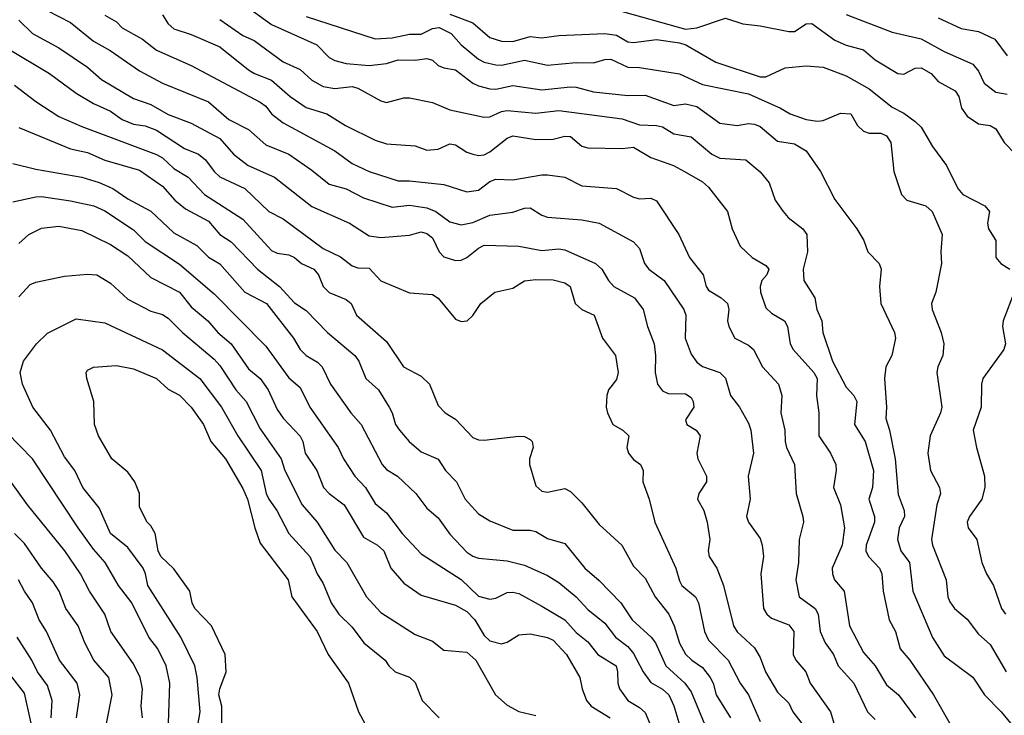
# Model space of a CAD drawing. Header units: metres. Extents: x -51132 to -49532, y -231222 to -229437.
# Tile 185 of 256: x -50679 to -50593, y -229743 to -229682. Entities that reach past the tile are written whole.
import ezdxf

# ---------------------------------------------------------------- set-up
doc = ezdxf.new("R2010")
doc.units = ezdxf.units.M
doc.layers.add('CONTOUR_INDEX', color=1, linetype='Continuous')
doc.layers.add('CONTOUR_INTER', color=3, linetype='Continuous')

msp = doc.modelspace()

# ---------------------------------------------------------------- linework, layer by layer
at = {"layer": 'CONTOUR_INDEX'}
for points, elevation in [([(-50676.608, -229681.259), (-50674.58, -229682.302), (-50672.58, -229683.949), (-50671.12, -229684.759), (-50668.58, -229686.515), (-50666.58, -229687.588), (-50662.58, -229689.213), (-50660.811, -229690.759), (-50659.08, -229691.628), (-50657.58, -229692.947), (-50655.58, -229693.776), (-50653.58, -229695.156), (-50652.08, -229696.375), (-50650.58, -229696.765), (-50649.08, -229697.557), (-50646.58, -229698.385), (-50645.08, -229698.191), (-50643.58, -229698.433), (-50642.795, -229698.759), (-50641.58, -229699.644), (-50640.58, -229699.899), (-50639.58, -229699.704), (-50638.08, -229699.056), (-50636.08, -229698.792), (-50635.08, -229698.454), (-50634.58, -229698.43), (-50633.58, -229699.081), (-50633.08, -229699.24), (-50630.08, -229699.472), (-50628.58, -229699.774), (-50625.58, -229701.381), (-50625.08, -229701.953), (-50624.628, -229703.259), (-50624.269, -229703.759), (-50622.922, -229704.759), (-50621.215, -229707.259), (-50621.05, -229707.759), (-50621.113, -229709.759), (-50620.58, -229711.144), (-50620.08, -229711.84), (-50619.58, -229712.228), (-50618.08, -229712.742), (-50617.58, -229713.226), (-50617.146, -229714.759), (-50616.386, -229715.759), (-50615.58, -229717.139), (-50615.382, -229717.759), (-50615.153, -229719.759), (-50615.631, -229721.759), (-50615.435, -229723.759), (-50615.753, -229725.259), (-50615.58, -229725.765), (-50614.58, -229727.185), (-50614.394, -229727.759), (-50614.285, -229728.759), (-50614.53, -229730.259), (-50614.284, -229733.259), (-50613.989, -229733.759), (-50613.58, -229734.119), (-50612.08, -229734.698), (-50611.652, -229735.259), (-50611.711, -229737.259), (-50611.47, -229737.759), (-50610.606, -229738.759), (-50610.222, -229739.759), (-50608.459, -229742.259), (-50608.08, -229743.531)], 60), ([(-50654.08, -229681.797), (-50648.08, -229683.74), (-50646.58, -229683.646), (-50645.08, -229683.329), (-50644.08, -229683.334), (-50643.08, -229682.825), (-50642.508, -229682.759), (-50641.462, -229683.259), (-50640.582, -229684.259), (-50639.08, -229685.516), (-50638.58, -229685.777), (-50637.58, -229686.008), (-50637.08, -229686.029), (-50635.08, -229685.589), (-50633.08, -229686.031), (-50630.58, -229685.784), (-50629.08, -229685.836), (-50628.08, -229685.529), (-50627.58, -229685.513), (-50626.08, -229686.185), (-50625.08, -229686.231), (-50621.58, -229686.787), (-50619.58, -229687.713), (-50615.58, -229688.509), (-50612.8, -229689.759), (-50611.974, -229690.259), (-50610.58, -229690.757), (-50609.58, -229690.888), (-50609.08, -229690.83), (-50607.58, -229690.201), (-50606.702, -229690.259), (-50606.107, -229691.259), (-50605.58, -229691.773), (-50605.08, -229691.931), (-50604.08, -229691.946), (-50603.58, -229692.157), (-50603.222, -229692.759), (-50602.949, -229695.259), (-50602.294, -229697.259), (-50601.807, -229697.759), (-50600.167, -229698.259), (-50599.621, -229698.759), (-50598.74, -229700.759), (-50598.848, -229702.259), (-50598.786, -229703.259), (-50599.297, -229705.759), (-50599.668, -229706.759), (-50599.624, -229707.259), (-50598.817, -229709.259), (-50598.585, -229710.259), (-50598.682, -229711.259), (-50599.129, -229712.259), (-50599.2, -229712.759), (-50598.772, -229715.759), (-50598.875, -229716.259), (-50599.794, -229718.259), (-50599.992, -229719.759), (-50599.744, -229721.259), (-50598.969, -229722.759), (-50598.879, -229723.259), (-50599.218, -229724.259), (-50599.684, -229727.259), (-50599.596, -229727.759), (-50598.405, -229730.759), (-50598.237, -229732.259), (-50598.08, -229732.694), (-50597.673, -229733.259), (-50596.58, -229734.206), (-50595.58, -229735.49), (-50594.58, -229736.403), (-50593.164, -229738.759)], 55), ([(-50679.58, -229694.566), (-50677.58, -229695.066), (-50673.58, -229695.751), (-50672.08, -229696.224), (-50670.879, -229696.759), (-50669.58, -229697.635), (-50667.58, -229698.716), (-50665.58, -229700.607), (-50663.58, -229701.706), (-50662.58, -229702.715), (-50661.58, -229703.309), (-50659.407, -229705.759), (-50657.517, -229706.759), (-50655.18, -229709.759), (-50654.598, -229710.759), (-50654.065, -229711.259), (-50653.08, -229711.85), (-50652.692, -229712.259), (-50651.94, -229713.759), (-50650.185, -229716.259), (-50649.294, -229717.259), (-50647.45, -229720.759), (-50647.08, -229721.187), (-50646.114, -229721.759), (-50644.52, -229723.259), (-50643.58, -229724.556), (-50642.58, -229725.397), (-50641.58, -229726.811), (-50640.08, -229728.382), (-50639.58, -229728.729), (-50639.08, -229728.883), (-50636.58, -229729.111), (-50635.08, -229729.509), (-50633.08, -229730.409), (-50632.08, -229731.016), (-50630.587, -229732.259), (-50629.58, -229733.363), (-50628.08, -229734.529), (-50627.159, -229735.759), (-50626.08, -229736.574), (-50625.58, -229737.182), (-50624.751, -229738.759), (-50624.08, -229739.697), (-50623.08, -229740.266), (-50622.506, -229740.759), (-50622.08, -229741.721), (-50621.476, -229743.759)], 65), ([(-50661.396, -229743.259), (-50661.403, -229741.759), (-50661.653, -229740.759), (-50661.582, -229740.259), (-50661.02, -229738.759), (-50661.12, -229737.259), (-50662.307, -229734.759), (-50663.757, -229733.259), (-50663.988, -229732.759), (-50664.188, -229731.759), (-50665.58, -229729.821), (-50666.724, -229728.759), (-50666.956, -229728.259), (-50667.218, -229726.759), (-50667.58, -229726.09), (-50667.908, -229725.759), (-50668.58, -229724.462), (-50668.58, -229723.259), (-50668.988, -229722.259), (-50669.58, -229721.408), (-50670.975, -229720.259), (-50672.131, -229718.259), (-50672.493, -229717.259), (-50672.55, -229715.259), (-50673.138, -229713.259), (-50673.198, -229712.759), (-50673.08, -229712.555), (-50672.58, -229712.285), (-50670.58, -229712.128), (-50669.08, -229712.43), (-50667.088, -229713.259), (-50666.08, -229714.196), (-50665.08, -229714.717), (-50664.08, -229715.75), (-50662.99, -229717.259), (-50662.354, -229718.759), (-50661.088, -229720.259), (-50659.58, -229722.82), (-50659.164, -229723.759), (-50658.548, -229726.259), (-50658.08, -229727.574), (-50655.646, -229730.759), (-50655.307, -229732.259), (-50653.111, -229735.259), (-50652.152, -229737.259), (-50650.386, -229739.759), (-50649.511, -229742.259), (-50648.973, -229743.259)], 70), ([(-50674.059, -229742.759), (-50673.749, -229740.759), (-50673.999, -229739.759), (-50675.515, -229737.759), (-50676.672, -229735.259), (-50677.297, -229734.259), (-50677.864, -229732.759), (-50678.585, -229731.759), (-50679.092, -229730.759)], 65)]:
    msp.add_lwpolyline(points, dxfattribs=dict(at, elevation=elevation))
at = {"layer": 'CONTOUR_INTER'}
for points, elevation in [([(-50659.49, -229680.759), (-50657.08, -229682.499), (-50653.138, -229684.259), (-50652.08, -229685.347), (-50651.58, -229685.616), (-50650.58, -229685.866), (-50648.58, -229686.04), (-50647.08, -229685.871), (-50646.08, -229685.574), (-50644.58, -229685.591), (-50643.58, -229685.447), (-50643.08, -229685.586), (-50642.58, -229686.045), (-50642.094, -229686.259), (-50641.08, -229686.425), (-50639.58, -229687.576), (-50639.08, -229687.826), (-50638.08, -229688.08), (-50637.58, -229688.101), (-50636.08, -229687.799), (-50633.58, -229688.158), (-50631.08, -229687.912), (-50630.58, -229687.937), (-50629.08, -229688.348), (-50626.08, -229688.675), (-50624.58, -229688.642), (-50622.08, -229689.537), (-50621.08, -229689.397), (-50620.08, -229689.632), (-50618.08, -229691.069), (-50616.58, -229691.265), (-50615.58, -229691.099), (-50615.08, -229691.146), (-50614.58, -229691.369), (-50613.08, -229692.621), (-50611.58, -229692.874), (-50610.58, -229693.462), (-50609.335, -229695.259), (-50608.08, -229697.709), (-50606.153, -229700.259), (-50605.556, -229701.259), (-50605.198, -229702.259), (-50604.23, -229703.259), (-50604.054, -229703.759), (-50604.192, -229705.259), (-50604.077, -229706.759), (-50602.878, -229709.259), (-50602.816, -229709.759), (-50603.107, -229711.259), (-50603.646, -229712.259), (-50603.753, -229713.259), (-50603.574, -229715.759), (-50603.655, -229716.759), (-50603.323, -229717.759), (-50602.839, -229720.259), (-50602.58, -229723.344), (-50602.049, -229724.759), (-50602.018, -229725.259), (-50602.47, -229726.259), (-50602.637, -229727.259), (-50602.326, -229728.259), (-50601.582, -229729.259), (-50601.281, -229731.759), (-50599.58, -229735.796), (-50598.58, -229737.384), (-50596.08, -229739.239), (-50595.07, -229740.759), (-50593.619, -229742.259), (-50591.946, -229744.259)], 56), ([(-50671.58, -229681.667), (-50670.58, -229682.269), (-50670.08, -229682.786), (-50668.318, -229683.759), (-50667.08, -229684.724), (-50664.08, -229686.061), (-50658.08, -229689.237), (-50657.58, -229689.595), (-50657.077, -229690.259), (-50656.08, -229691.041), (-50651.58, -229693.483), (-50650.08, -229694.573), (-50648.579, -229695.259), (-50646.08, -229696.079), (-50645.08, -229696.075), (-50642.08, -229696.4), (-50640.08, -229697.037), (-50639.08, -229696.881), (-50638.08, -229696.149), (-50637.58, -229695.937), (-50636.08, -229696.007), (-50633.58, -229695.551), (-50633.08, -229695.569), (-50631.58, -229695.763), (-50630.08, -229696.524), (-50627.08, -229696.746), (-50625.58, -229697.513), (-50625.08, -229697.639), (-50624.08, -229697.579), (-50623.58, -229697.826), (-50621.648, -229700.759), (-50620.725, -229702.759), (-50619.535, -229704.259), (-50619.279, -229705.259), (-50619.08, -229705.592), (-50617.972, -229706.259), (-50617.431, -229706.759), (-50617.31, -229707.259), (-50617.414, -229708.259), (-50617.311, -229708.759), (-50616.793, -229709.759), (-50615.58, -229710.367), (-50615.153, -229710.759), (-50614.378, -229712.259), (-50612.982, -229713.759), (-50612.689, -229714.759), (-50612.77, -229716.259), (-50612.422, -229717.759), (-50612.399, -229718.759), (-50612.284, -229719.259), (-50611.576, -229720.759), (-50611.442, -229723.259), (-50610.852, -229725.259), (-50610.812, -229725.759), (-50611.183, -229727.259), (-50611.231, -229729.259), (-50611.486, -229730.759), (-50611.196, -229732.259), (-50609.794, -229733.259), (-50609.52, -229733.759), (-50609.345, -229735.259), (-50608.912, -229736.259), (-50608.199, -229737.259), (-50607.78, -229738.259), (-50606.427, -229739.759), (-50605.231, -229742.259), (-50604.58, -229742.907)], 59), ([(-50666.58, -229681.655), (-50666.08, -229682.438), (-50665.58, -229682.88), (-50664.08, -229683.359), (-50661.58, -229684.427), (-50659.08, -229686.428), (-50658.562, -229686.759), (-50657.08, -229687.343), (-50655.458, -229688.759), (-50654.08, -229689.697), (-50652.261, -229690.259), (-50650.66, -229691.259), (-50648.08, -229692.545), (-50647.08, -229692.869), (-50644.58, -229693.05), (-50643.58, -229693.415), (-50642.58, -229693.324), (-50641.58, -229692.874), (-50641.08, -229692.938), (-50640.08, -229693.591), (-50639.58, -229693.764), (-50639.08, -229693.873), (-50638.58, -229693.812), (-50638.08, -229693.553), (-50636.58, -229692.36), (-50636.08, -229692.177), (-50634.08, -229692.492), (-50632.58, -229692.454), (-50631.58, -229692.196), (-50631.08, -229692.214), (-50630.08, -229693.054), (-50629.58, -229693.226), (-50626.58, -229693.263), (-50625.58, -229693.161), (-50624.08, -229694.055), (-50622.116, -229694.759), (-50621.163, -229695.259), (-50619.58, -229696.18), (-50619.08, -229696.62), (-50617.407, -229698.759), (-50617.002, -229700.259), (-50616.32, -229701.759), (-50615.275, -229702.759), (-50614.08, -229703.431), (-50613.831, -229703.759), (-50614, -229704.259), (-50614.43, -229704.759), (-50614.582, -229705.259), (-50614.55, -229705.759), (-50614.08, -229707.126), (-50613.58, -229707.602), (-50612.449, -229708.259), (-50612.207, -229708.759), (-50611.966, -229710.259), (-50611.695, -229710.759), (-50609.902, -229712.759), (-50609.602, -229713.259), (-50609.669, -229714.759), (-50609.48, -229716.259), (-50609.474, -229718.259), (-50608.454, -229719.759), (-50607.99, -229720.759), (-50607.955, -229721.259), (-50608.191, -229722.759), (-50607.597, -229724.259), (-50607.251, -229726.259), (-50607.438, -229727.759), (-50608.306, -229729.759), (-50608.29, -229730.259), (-50608.097, -229730.759), (-50607.254, -229731.759), (-50606.808, -229734.759), (-50605.58, -229737.092), (-50604.576, -229738.259), (-50603.58, -229739.891), (-50602.552, -229740.759), (-50601.058, -229742.759)], 58), ([(-50641.58, -229681.597), (-50639.58, -229682.337), (-50638.08, -229683.627), (-50637.08, -229683.934), (-50636.08, -229683.956), (-50634.58, -229683.535), (-50633.58, -229683.661), (-50632.08, -229683.436), (-50628.08, -229683.271), (-50627.08, -229683.427), (-50626.08, -229683.989), (-50625.58, -229684.066), (-50623.58, -229683.781), (-50621.58, -229684.075), (-50621.053, -229684.259), (-50618.445, -229685.759), (-50614.58, -229687.044), (-50614.08, -229687.048), (-50612.412, -229686.259), (-50610.58, -229686.081), (-50609.08, -229686.199), (-50607.08, -229686.96), (-50605.08, -229688.092), (-50603.08, -229689.669), (-50602.08, -229690.196), (-50601.08, -229690.932), (-50600.58, -229691.427), (-50599.58, -229693.089), (-50598.371, -229694.759), (-50597.367, -229696.759), (-50596.936, -229697.259), (-50595.02, -229698.259), (-50594.619, -229698.759), (-50594.795, -229699.759), (-50594.72, -229700.259), (-50594.066, -229701.259), (-50594.071, -229702.759), (-50593.627, -229703.259), (-50592.845, -229703.759)], 54), ([(-50627.08, -229681.217), (-50621.08, -229682.885), (-50620.08, -229682.791), (-50617.58, -229681.944), (-50616.08, -229682.445), (-50614.58, -229682.605), (-50612.08, -229683.089), (-50611.58, -229683.099), (-50610.58, -229682.438), (-50610.08, -229682.402), (-50608.08, -229683.841), (-50607.08, -229684.283), (-50605.58, -229684.704), (-50604.58, -229685.549), (-50602.593, -229686.759), (-50602.08, -229686.806), (-50601.08, -229686.287), (-50600.58, -229686.258), (-50599.702, -229686.759), (-50599.08, -229687.442), (-50597.61, -229688.259), (-50597.29, -229688.759), (-50597.06, -229689.759), (-50596.58, -229690.463), (-50595.58, -229691.138), (-50594.58, -229691.275), (-50594.08, -229691.571), (-50593.353, -229692.759), (-50592.357, -229693.759)], 53), ([(-50607.08, -229681.616), (-50603.08, -229683.168), (-50600.58, -229683.744), (-50598.58, -229684.841), (-50596.08, -229685.935), (-50595.58, -229686.54), (-50595.08, -229687.58), (-50594.08, -229688.359), (-50593.08, -229688.559)], 52), ([(-50599.08, -229681.921), (-50597.08, -229682.83), (-50595.58, -229683.105), (-50594.156, -229683.759), (-50593.08, -229685.214)], 51), ([(-50679.08, -229682.121), (-50677.871, -229683.259), (-50675.58, -229684.504), (-50673.08, -229686.207), (-50671.885, -229687.259), (-50669.08, -229688.93), (-50667.58, -229689.434), (-50666.08, -229690.328), (-50664.08, -229691.064), (-50661.58, -229692.413), (-50660.382, -229693.759), (-50659.127, -229694.759), (-50656.826, -229695.759), (-50653.58, -229698.316), (-50650.312, -229699.759), (-50648.58, -229700.877), (-50647.58, -229701.005), (-50645.08, -229700.81), (-50644.08, -229700.504), (-50643.58, -229700.665), (-50643.08, -229701.043), (-50642.489, -229702.259), (-50642.08, -229702.686), (-50641.08, -229703.021), (-50640.58, -229702.988), (-50640.08, -229702.756), (-50639.08, -229701.937), (-50638.58, -229701.684), (-50635.58, -229701.776), (-50633.58, -229702.146), (-50632.08, -229701.992), (-50631.58, -229702.08), (-50628.897, -229703.259), (-50628.348, -229703.759), (-50627.782, -229704.759), (-50627.314, -229705.259), (-50625.51, -229706.259), (-50624.765, -229707.259), (-50624.388, -229708.759), (-50623.803, -229710.259), (-50623.68, -229711.259), (-50623.697, -229712.759), (-50623.495, -229713.759), (-50623.08, -229714.353), (-50622.58, -229714.581), (-50621.08, -229714.6), (-50620.58, -229714.925), (-50620.398, -229715.259), (-50620.339, -229715.759), (-50621.08, -229716.87), (-50620.964, -229717.259), (-50620.153, -229717.759), (-50619.788, -229718.259), (-50620.08, -229719.759), (-50620.006, -229720.259), (-50619.245, -229721.759), (-50619.249, -229722.259), (-50619.925, -229723.259), (-50620.023, -229723.759), (-50619.478, -229724.759), (-50619.172, -229725.759), (-50618.963, -229727.259), (-50619.109, -229728.259), (-50619.022, -229728.759), (-50618.342, -229729.759), (-50617.762, -229731.259), (-50616.896, -229734.759), (-50616.58, -229735.288), (-50615.08, -229736.697), (-50614.58, -229737.523), (-50614.123, -229738.759), (-50613.08, -229740.537), (-50612.08, -229741.504), (-50611.743, -229742.259), (-50610.96, -229743.259)], 61), ([(-50661.58, -229682.047), (-50659.58, -229683.442), (-50658.58, -229683.873), (-50656.08, -229685.744), (-50654.58, -229686.413), (-50653.58, -229687.319), (-50652.58, -229687.878), (-50651.58, -229688.067), (-50650.08, -229687.892), (-50649.58, -229688.011), (-50647.58, -229689.134), (-50647.087, -229689.259), (-50645.58, -229688.872), (-50645.08, -229688.878), (-50643.08, -229689.264), (-50641.58, -229689.921), (-50638.58, -229690.553), (-50638.08, -229690.509), (-50637.08, -229690.056), (-50636.58, -229689.959), (-50634.08, -229690.202), (-50632.08, -229689.959), (-50626.58, -229690.683), (-50625.08, -229691.213), (-50623.58, -229691.267), (-50623.08, -229691.374), (-50622.08, -229691.987), (-50620.58, -229692.243), (-50618.773, -229693.759), (-50618.08, -229694.111), (-50615.815, -229694.259), (-50614.58, -229695.302), (-50613.797, -229696.259), (-50613.27, -229697.759), (-50612.563, -229698.759), (-50612.153, -229699.259), (-50610.874, -229700.259), (-50610.526, -229700.759), (-50610.447, -229702.259), (-50610.824, -229703.759), (-50610.773, -229704.759), (-50609.83, -229706.259), (-50609.633, -229707.259), (-50609.205, -229708.259), (-50609.136, -229709.259), (-50608.273, -229711.759), (-50607.08, -229714.028), (-50606.424, -229714.759), (-50606.159, -229715.259), (-50606.374, -229717.259), (-50605.431, -229718.759), (-50604.726, -229721.259), (-50604.804, -229722.759), (-50605.119, -229723.759), (-50604.622, -229725.259), (-50604.627, -229725.759), (-50605.35, -229727.759), (-50605.388, -229728.259), (-50605.158, -229728.759), (-50604.192, -229729.759), (-50603.981, -229730.259), (-50603.875, -229731.759), (-50603.361, -229734.259), (-50602.798, -229735.259), (-50602.384, -229736.759), (-50601.551, -229737.759), (-50599.491, -229740.759), (-50598.08, -229743.258)], 57), ([(-50680.08, -229684.555), (-50676.389, -229686.759), (-50674.08, -229688.447), (-50672.58, -229689.356), (-50671.08, -229690.023), (-50670.08, -229690.762), (-50669.08, -229691.159), (-50668.08, -229691.306), (-50667.08, -229691.668), (-50664.65, -229693.259), (-50663.435, -229693.759), (-50662.824, -229694.259), (-50662.085, -229695.259), (-50661.58, -229695.723), (-50659.402, -229696.759), (-50657.318, -229698.759), (-50656.08, -229699.399), (-50652.58, -229701.968), (-50651.08, -229702.678), (-50650.08, -229703.477), (-50649.58, -229703.644), (-50648.58, -229703.688), (-50647.58, -229704.783), (-50645.08, -229705.812), (-50643.08, -229705.959), (-50642.58, -229706.288), (-50641.08, -229708.115), (-50640.58, -229708.311), (-50640.062, -229708.259), (-50639.58, -229707.788), (-50638.865, -229706.759), (-50637.66, -229705.759), (-50636.08, -229705.402), (-50635.08, -229704.785), (-50634.08, -229704.656), (-50632.58, -229704.701), (-50631.58, -229704.95), (-50631.091, -229705.259), (-50630.662, -229706.759), (-50630.08, -229707.257), (-50629.01, -229707.759), (-50628.285, -229709.759), (-50627.165, -229711.259), (-50626.919, -229712.759), (-50627.08, -229713.352), (-50627.781, -229714.259), (-50627.925, -229714.759), (-50627.962, -229715.759), (-50627.842, -229716.259), (-50627.403, -229717.259), (-50626.518, -229717.759), (-50625.999, -229718.259), (-50626.174, -229719.259), (-50626.032, -229719.759), (-50625.58, -229720.32), (-50624.973, -229720.759), (-50624.747, -229721.259), (-50624.773, -229722.259), (-50624.224, -229723.759), (-50623.734, -229725.759), (-50621.916, -229729.759), (-50621.58, -229730.863), (-50621.401, -229731.259), (-50620.21, -229732.259), (-50619.94, -229732.759), (-50619.422, -229735.259), (-50619.08, -229736.032), (-50617.362, -229737.759), (-50616.311, -229739.759), (-50615.58, -229740.779), (-50614.58, -229743.095)], 62), ([(-50679.439, -229687.759), (-50677.58, -229689.195), (-50675.58, -229690.495), (-50673.58, -229691.365), (-50667.08, -229693.799), (-50666.58, -229694.076), (-50665.58, -229694.999), (-50664.337, -229695.759), (-50662.91, -229697.259), (-50659.58, -229699.408), (-50657.08, -229702.126), (-50656.58, -229702.373), (-50655.58, -229702.523), (-50655.08, -229702.739), (-50654.487, -229703.259), (-50653.41, -229703.759), (-50652.986, -229704.259), (-50652.58, -229705.275), (-50652.08, -229705.778), (-50650.58, -229706.407), (-50650.154, -229706.759), (-50649.682, -229707.759), (-50647.08, -229710.065), (-50645.591, -229712.259), (-50644.08, -229713.076), (-50643.347, -229713.759), (-50642.58, -229715.618), (-50641.975, -229716.259), (-50641.08, -229716.792), (-50639.58, -229718.402), (-50639.08, -229718.61), (-50638.58, -229718.634), (-50635.58, -229718.291), (-50635.08, -229718.319), (-50634.58, -229718.579), (-50634.421, -229718.759), (-50634.311, -229719.259), (-50634.651, -229720.259), (-50634.632, -229720.759), (-50634.08, -229722.593), (-50633.58, -229723.072), (-50633.08, -229723.158), (-50631.58, -229722.829), (-50631.08, -229723.083), (-50630.08, -229724.078), (-50628.58, -229725.964), (-50626.613, -229727.759), (-50625.58, -229729.59), (-50624.58, -229730.629), (-50623.721, -229732.259), (-50622.532, -229733.759), (-50622.053, -229734.759), (-50621.58, -229736.29), (-50621.08, -229737.222), (-50620.525, -229737.759), (-50619.58, -229738.393), (-50618.924, -229739.259), (-50618.655, -229739.759), (-50618.403, -229740.759), (-50617.161, -229742.759)], 63), ([(-50679.08, -229691.452), (-50674.58, -229693.294), (-50673.08, -229693.606), (-50671.58, -229694.281), (-50668.58, -229695.167), (-50666.58, -229696.55), (-50665.504, -229697.759), (-50664.58, -229698.524), (-50662.58, -229699.591), (-50661.58, -229700.742), (-50660.58, -229701.4), (-50658.304, -229703.759), (-50656.398, -229705.259), (-50655.08, -229706.702), (-50654.08, -229707.368), (-50652.223, -229709.259), (-50649.837, -229711.259), (-50649.474, -229711.759), (-50648.877, -229713.259), (-50647.772, -229714.259), (-50646.862, -229715.759), (-50646.585, -229716.259), (-50646.292, -229717.259), (-50645.954, -229717.759), (-50645.11, -229718.759), (-50644.08, -229719.642), (-50642.58, -229720.275), (-50641.95, -229721.259), (-50640.983, -229722.259), (-50640.231, -229723.759), (-50639.08, -229725.032), (-50638.08, -229725.636), (-50636.08, -229726.451), (-50634.58, -229726.443), (-50634.08, -229726.566), (-50633.08, -229727.189), (-50631.58, -229727.6), (-50629.817, -229729.759), (-50628.58, -229730.827), (-50626.683, -229732.759), (-50625.714, -229734.259), (-50624.062, -229735.759), (-50623.674, -229736.259), (-50622.788, -229738.259), (-50621.127, -229739.759), (-50620.58, -229740.519), (-50618.6, -229745.259)], 64), ([(-50679.58, -229697.92), (-50677.58, -229697.467), (-50677.08, -229697.448), (-50674.58, -229697.835), (-50672.527, -229698.259), (-50671.58, -229698.676), (-50669.08, -229700.35), (-50668.08, -229701.346), (-50665.08, -229703.323), (-50662.08, -229705.894), (-50657.58, -229710.444), (-50655.58, -229713.224), (-50654.58, -229714.064), (-50653.757, -229715.759), (-50651.286, -229719.259), (-50650.827, -229720.259), (-50649.835, -229721.759), (-50648.916, -229722.759), (-50648.08, -229724.126), (-50647.08, -229724.951), (-50645.719, -229726.759), (-50644.08, -229728.499), (-50640.58, -229730.745), (-50639.08, -229732.194), (-50638.08, -229732.465), (-50637.58, -229732.369), (-50636.58, -229731.862), (-50636.08, -229731.846), (-50635.58, -229731.965), (-50633.58, -229733.049), (-50631.58, -229734.263), (-50630.58, -229735.354), (-50629.58, -229736.159), (-50628.7, -229737.259), (-50627.106, -229738.259), (-50626.973, -229738.759), (-50626.964, -229739.759), (-50626.798, -229740.259), (-50626.093, -229741.259), (-50625.08, -229741.866), (-50624.58, -229742.314), (-50623.761, -229744.259)], 66), ([(-50679.08, -229701.534), (-50678.199, -229700.759), (-50677.08, -229700.208), (-50675.58, -229700.015), (-50673.58, -229700.405), (-50671.08, -229701.624), (-50669.58, -229702.617), (-50667.58, -229704.473), (-50665.08, -229705.77), (-50664.08, -229707.048), (-50662.617, -229708.259), (-50661.756, -229709.259), (-50660.606, -229710.259), (-50659.08, -229712.419), (-50658.08, -229713.262), (-50657.367, -229714.259), (-50656.58, -229715.951), (-50656.08, -229716.716), (-50654.58, -229718.296), (-50654.361, -229718.759), (-50654.171, -229719.759), (-50653.137, -229721.259), (-50652.55, -229722.759), (-50652.08, -229723.268), (-50650.759, -229724.259), (-50649.08, -229727.05), (-50647.85, -229727.759), (-50647.315, -229728.259), (-50646.694, -229729.759), (-50645.58, -229731.051), (-50644.08, -229732.097), (-50641.08, -229732.977), (-50640.08, -229733.537), (-50639.391, -229734.259), (-50638.58, -229735.613), (-50638.08, -229736.068), (-50637.08, -229736.334), (-50636.58, -229736.187), (-50635.58, -229735.546), (-50634.58, -229735.471), (-50633.08, -229735.783), (-50632.58, -229736.027), (-50631.423, -229737.259), (-50630.255, -229739.259), (-50630.072, -229740.259), (-50629.688, -229741.259), (-50629.271, -229741.759), (-50627.629, -229742.759)], 67), ([(-50679.08, -229706.159), (-50678.08, -229705.092), (-50677.58, -229704.896), (-50675.08, -229704.364), (-50673.08, -229704.19), (-50672.266, -229704.259), (-50671.08, -229704.982), (-50669.58, -229706.374), (-50667.58, -229707.415), (-50666.58, -229707.701), (-50666.08, -229708.031), (-50664.833, -229709.259), (-50662.08, -229711.575), (-50661.58, -229712.127), (-50660.199, -229714.259), (-50659.3, -229715.259), (-50658.08, -229717.65), (-50656.232, -229720.259), (-50655.926, -229721.259), (-50654.422, -229724.259), (-50653.119, -229725.759), (-50651.58, -229728.196), (-50650.546, -229729.259), (-50648.812, -229732.259), (-50647.58, -229733.625), (-50644.58, -229735.522), (-50643.08, -229736.115), (-50642.08, -229736.902), (-50640.08, -229737.05), (-50639.296, -229737.759), (-50637.606, -229740.759), (-50636.58, -229741.674), (-50635.58, -229742.225), (-50634.08, -229742.564)], 68), ([(-50592.471, -229705.759), (-50593.437, -229708.259), (-50593.495, -229708.759), (-50593.247, -229710.259), (-50593.368, -229710.759), (-50595.209, -229713.259), (-50595.328, -229713.759), (-50595.348, -229715.759), (-50596.046, -229717.759), (-50595.767, -229719.259), (-50595.05, -229721.759), (-50595.035, -229722.759), (-50595.293, -229723.759), (-50596.353, -229725.259), (-50596.557, -229725.759), (-50596.475, -229726.259), (-50595.723, -229727.259), (-50595.28, -229729.259), (-50594.874, -229730.259), (-50594.269, -229731.259), (-50593.58, -229733.259), (-50593.236, -229733.759)], 54), ([(-50664.173, -229747.259), (-50663.282, -229742.259), (-50663.558, -229739.259), (-50663.768, -229738.259), (-50664.971, -229735.759), (-50667.855, -229731.259), (-50668.033, -229730.259), (-50668.26, -229729.759), (-50669.58, -229727.976), (-50671.081, -229726.759), (-50672.08, -229724.505), (-50673.491, -229722.759), (-50674.206, -229721.259), (-50675.08, -229720.074), (-50676.315, -229717.759), (-50677.84, -229715.759), (-50678.738, -229713.759), (-50678.936, -229712.759), (-50678.646, -229711.759), (-50677.527, -229710.259), (-50676.58, -229709.318), (-50674.08, -229708.084), (-50671.58, -229708.429), (-50666.58, -229710.779), (-50663.322, -229713.259), (-50661.436, -229715.759), (-50660.024, -229718.259), (-50657.989, -229721.259), (-50657.559, -229723.259), (-50657.319, -229723.759), (-50656.634, -229724.759), (-50655.58, -229726.736), (-50653.756, -229728.759), (-50653.121, -229730.259), (-50652.58, -229731.1), (-50651.907, -229732.759), (-50651.242, -229733.759), (-50650.08, -229734.882), (-50649.049, -229736.259), (-50647.195, -229737.759), (-50646.889, -229738.259), (-50646.334, -229738.759), (-50645.08, -229739.23), (-50644.58, -229739.707), (-50643.984, -229741.259), (-50642.486, -229742.759)], 69), ([(-50666.047, -229743.259), (-50665.919, -229739.759), (-50666.243, -229738.259), (-50666.977, -229736.759), (-50667.751, -229735.759), (-50669.241, -229732.759), (-50670.403, -229731.259), (-50671.564, -229729.259), (-50672.58, -229728.109), (-50673.89, -229726.259), (-50677.874, -229720.259), (-50680.08, -229717.981)], 68), ([(-50668.301, -229742.759), (-50668.421, -229741.759), (-50668.305, -229740.259), (-50668.507, -229739.259), (-50669.08, -229738.09), (-50671.061, -229735.259), (-50671.596, -229733.759), (-50672.91, -229731.759), (-50673.714, -229730.259), (-50675.078, -229728.259), (-50678.3, -229724.259), (-50680.449, -229721.259)], 67), ([(-50671.427, -229743.259), (-50670.935, -229740.759), (-50671.228, -229739.259), (-50672.548, -229737.759), (-50673.327, -229736.259), (-50673.911, -229734.759), (-50674.983, -229733.259), (-50675.57, -229731.759), (-50676.08, -229730.953), (-50677.099, -229729.759), (-50678.58, -229727.613), (-50679.445, -229726.759)], 66), ([(-50676.245, -229742.759), (-50676.162, -229741.259), (-50676.58, -229739.97), (-50677.448, -229738.759), (-50677.922, -229737.759), (-50679.208, -229735.759)], 64), ([(-50677.881, -229743.759), (-50678.58, -229740.624), (-50681.225, -229737.259)], 63)]:
    msp.add_lwpolyline(points, dxfattribs=dict(at, elevation=elevation))

doc.saveas('drawing.dxf')
